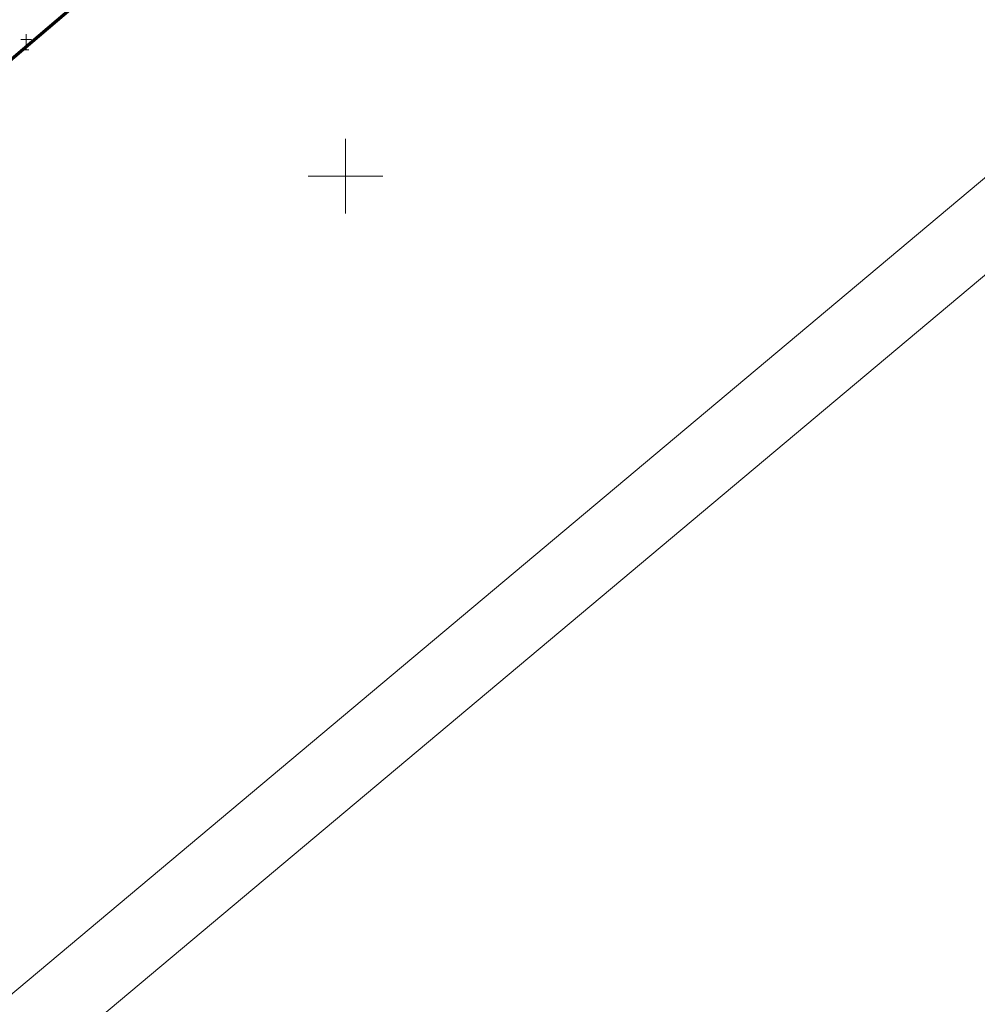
# Model space of a CAD drawing. Header units: metres. Extents: x 7429064 to 7431133, y 5709479 to 5714472.
# Tile 90 of 175: x 7429628 to 7429692, y 5709845 to 5709910. Entities that reach past the tile are written whole.
import ezdxf

# ---------------------------------------------------------------- set-up
doc = ezdxf.new("R2010")
doc.units = ezdxf.units.M
doc.linetypes.add('1', pattern=[0])
doc.linetypes.add('2_PTCM', pattern=[1.5, 1, -0.5])
doc.layers.add('_1_Mapa', color=7, linetype='Continuous')
for name, color, linetype, lineweight in [('arkusz', 252, 'Continuous', 18), ('KRZYZE_L_0', 252, '1', 18), ('PTCM_L_0', 252, '2_PTCM', 18), ('zakres', 252, 'Continuous', 70)]:
    doc.layers.add(name, color=color, linetype=linetype, lineweight=lineweight)

# ---------------------------------------------------------------- blocks, each defined once
blk = doc.blocks.new('3_PTCM01')
at = {"linetype": 'Continuous'}
for p, q in [((0.35, 0.175), (-0.35, 0.175)), ((0, 0.525), (0, -0.525)), ((-0.175, -0.525), (0.175, -0.525))]:
    blk.add_line(p, q, dxfattribs=at)
blk = doc.blocks.new('X-ref_MDCP_Szara')
at = {"layer": 'arkusz', "linetype": 'Continuous'}
for p, q in [((7429981.298, 5710141.961), (7429199.933, 5709486.318)), ((7429988.342, 5710141.345), (7429199.317, 5709479.274))]:
    blk.add_line(p, q, dxfattribs=at)
at = {"layer": 'KRZYZE_L_0', "linetype": '1'}
for p, q in [((7429650, 5709897.5), (7429650, 5709902.5)), ((7429647.5, 5709900), (7429652.5, 5709900))]:
    blk.add_line(p, q, dxfattribs=at)
at = {"layer": 'zakres', "linetype": 'Continuous', "lineweight": 70, "flags": 128}
blk.add_lwpolyline([(7429664.145, 5709938.943), (7429404.226, 5709717.554)], dxfattribs=at)
at = {"layer": 'PTCM_L_0'}
blk.add_blockref('3_PTCM01', (7429628.622, 5709908.978), dxfattribs=at)

msp = doc.modelspace()

# ---------------------------------------------------------------- block references
at = {"layer": '_1_Mapa'}
msp.add_blockref('X-ref_MDCP_Szara', (0, 0), dxfattribs=at)

doc.saveas('drawing.dxf')
